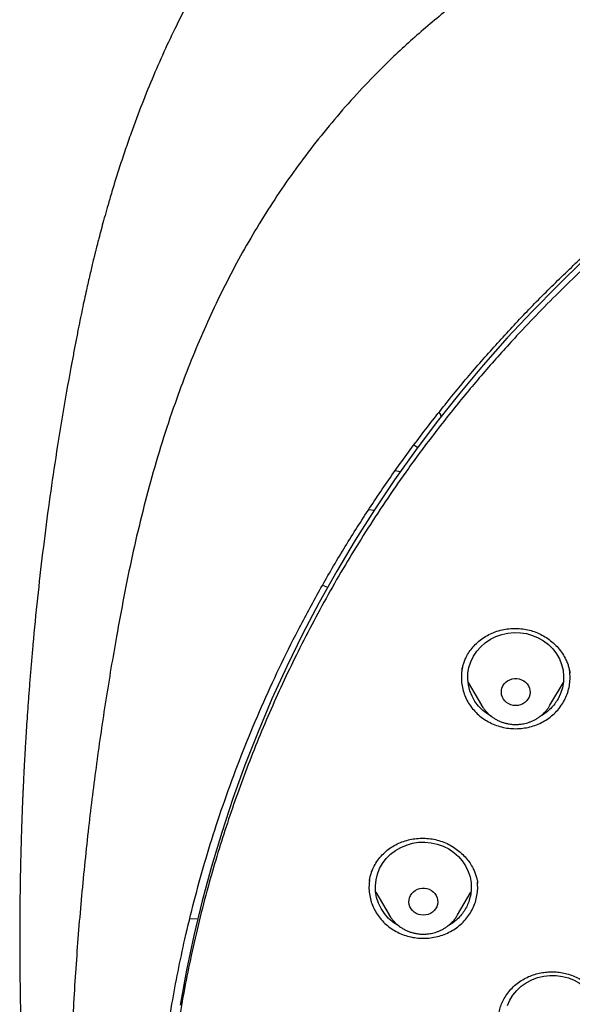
# Model space of a CAD drawing. Header units: millimetres. Extents: x 8 to 1577, y 12 to 2534.
# Tile 96 of 128: x 720 to 738, y 2145 to 2176. Entities that reach past the tile are written whole.
import ezdxf

# ---------------------------------------------------------------- set-up
doc = ezdxf.new("R2010")
doc.units = ezdxf.units.MM

msp = doc.modelspace()

# ---------------------------------------------------------------- linework, layer by layer
at = {"color": 7, "linetype": 'Continuous', "lineweight": 30}
for p, q in [((732.666, 2162.857), (732.782, 2162.78)), ((732.236, 2162.021), (732.075, 2162.044)), ((731.419, 2160.813), (731.249, 2160.834)), ((729.809, 2158.476), (729.967, 2158.41)), ((737.54, 2155.745), (737.544, 2155.723)), ((734.36, 2155.429), (734.777, 2154.72)), ((736.917, 2154.72), (737.337, 2155.434)), ((734.786, 2154.708), (734.775, 2154.717)), ((734.781, 2154.714), (734.777, 2154.72)), ((736.926, 2154.735), (736.918, 2154.722)), ((731.273, 2149.229), (731.274, 2149.235)), ((734.651, 2149.187), (734.654, 2149.167)), ((731.469, 2148.881), (731.889, 2148.168)), ((734.029, 2148.168), (734.446, 2148.877)), ((731.894, 2148.161), (731.889, 2148.168)), ((725.659, 2148.05), (725.907, 2148.057))]:
    msp.add_line(p, q, dxfattribs=at)
at = {"color": 7, "linetype": 'Continuous', "lineweight": 30, "flags": 128}
for points in [[(737.981, 2168.639), (737.159, 2167.846), (736.36, 2167.033), (735.583, 2166.201), (734.83, 2165.35), (734.1, 2164.48), (733.395, 2163.593), (732.715, 2162.689), (732.061, 2161.769), (731.432, 2160.833), (730.83, 2159.881), (730.254, 2158.915), (729.706, 2157.936), (729.185, 2156.943), (728.692, 2155.937), (728.226, 2154.92), (727.79, 2153.892), (727.382, 2152.854), (727.004, 2151.805), (726.654, 2150.748), (726.334, 2149.683), (726.044, 2148.61), (725.784, 2147.53), (725.555, 2146.444), (725.355, 2145.353)], [(735.087, 2154.375), (734.973, 2154.441), (734.822, 2154.558), (734.688, 2154.693), (734.573, 2154.843), (734.481, 2155.005), (734.412, 2155.178), (734.367, 2155.358), (734.348, 2155.541), (734.354, 2155.725), (734.386, 2155.907), (734.443, 2156.084), (734.524, 2156.252), (734.628, 2156.408), (734.752, 2156.551), (734.896, 2156.677), (735.055, 2156.784), (735.228, 2156.871), (735.412, 2156.936), (735.603, 2156.978), (735.798, 2156.996), (735.994, 2156.99), (736.188, 2156.96), (736.375, 2156.906), (736.554, 2156.83), (736.721, 2156.733), (736.872, 2156.616), (737.007, 2156.481), (737.121, 2156.332), (737.213, 2156.169), (737.283, 2155.996), (737.327, 2155.817), (737.346, 2155.633), (737.34, 2155.449), (737.308, 2155.267), (737.251, 2155.091), (737.17, 2154.923), (737.17, 2154.923)], [(735.847, 2154.713), (735.771, 2154.719), (735.697, 2154.737), (735.628, 2154.767), (735.564, 2154.807), (735.509, 2154.856), (735.464, 2154.914), (735.43, 2154.978), (735.407, 2155.047), (735.398, 2155.118), (735.401, 2155.189), (735.417, 2155.26), (735.445, 2155.326), (735.485, 2155.387), (735.536, 2155.441), (735.595, 2155.486), (735.662, 2155.521), (735.734, 2155.545), (735.809, 2155.557), (735.885, 2155.557), (735.96, 2155.545), (736.032, 2155.521), (736.099, 2155.486), (736.158, 2155.441), (736.209, 2155.387), (736.249, 2155.326), (736.277, 2155.26), (736.293, 2155.189), (736.297, 2155.118), (736.287, 2155.047), (736.265, 2154.978), (736.23, 2154.914), (736.185, 2154.856), (736.13, 2154.807), (736.067, 2154.767), (735.997, 2154.737), (735.923, 2154.719), (735.847, 2154.713)], [(732.203, 2147.82), (732.167, 2147.838), (732.007, 2147.945), (731.864, 2148.071), (731.74, 2148.214), (731.636, 2148.37), (731.555, 2148.538), (731.498, 2148.715), (731.466, 2148.897), (731.46, 2149.081), (731.479, 2149.264), (731.523, 2149.444), (731.593, 2149.617), (731.685, 2149.779), (731.799, 2149.929), (731.933, 2150.064), (732.085, 2150.181), (732.252, 2150.278), (732.43, 2150.354), (732.618, 2150.408), (732.812, 2150.438), (733.008, 2150.444), (733.203, 2150.426), (733.394, 2150.384), (733.578, 2150.319), (733.751, 2150.232), (733.91, 2150.124), (734.054, 2149.998), (734.178, 2149.856), (734.282, 2149.699), (734.363, 2149.531), (734.42, 2149.355), (734.452, 2149.173), (734.458, 2148.989), (734.439, 2148.805), (734.394, 2148.626), (734.394, 2148.626)], [(732.959, 2148.161), (732.883, 2148.167), (732.809, 2148.185), (732.739, 2148.214), (732.676, 2148.254), (732.621, 2148.304), (732.576, 2148.362), (732.541, 2148.426), (732.519, 2148.494), (732.509, 2148.565), (732.513, 2148.637), (732.529, 2148.707), (732.557, 2148.774), (732.597, 2148.835), (732.647, 2148.889), (732.707, 2148.934), (732.774, 2148.969), (732.845, 2148.993), (732.921, 2149.005), (732.997, 2149.005), (733.072, 2148.993), (733.144, 2148.969), (733.211, 2148.934), (733.27, 2148.889), (733.321, 2148.835), (733.361, 2148.774), (733.389, 2148.707), (733.405, 2148.637), (733.408, 2148.565), (733.399, 2148.494), (733.376, 2148.426), (733.342, 2148.362), (733.297, 2148.304), (733.242, 2148.254), (733.178, 2148.214), (733.109, 2148.185), (733.035, 2148.167), (732.959, 2148.161)], [(735.586, 2145.334), (735.662, 2145.503), (735.762, 2145.662), (735.882, 2145.808), (736.022, 2145.937), (736.179, 2146.048), (736.35, 2146.139), (736.532, 2146.208), (736.722, 2146.254), (736.916, 2146.276), (737.113, 2146.275), (737.307, 2146.249), (737.496, 2146.2), (737.677, 2146.128), (737.846, 2146.034), (738, 2145.921), (738.138, 2145.79), (738.256, 2145.642), (738.353, 2145.482), (738.426, 2145.311)]]:
    msp.add_lwpolyline(points, dxfattribs=at)
at = {"color": 7, "linetype": 'Continuous', "lineweight": 30}
msp.add_ellipse((733.229, 2163.692), major_axis=(0.3, 0), ratio=0.939424, start_param=0.225694, end_param=0.722052, dxfattribs=at)
for points, knots in [([(819.219, 2144.364), (819.226, 2144.611), (819.239, 2145.093), (819.252, 2145.796), (819.26, 2146.46), (819.264, 2147.087), (819.264, 2147.675), (819.261, 2148.225), (819.256, 2148.753), (819.249, 2149.254), (819.239, 2149.726), (819.229, 2150.153), (819.218, 2150.533), (819.207, 2150.867), (819.197, 2151.155), (819.188, 2151.398), (819.18, 2151.597), (819.174, 2151.751), (819.169, 2151.865), (819.165, 2151.961), (819.161, 2152.063), (819.155, 2152.19), (819.147, 2152.348), (819.138, 2152.534), (819.127, 2152.751), (819.114, 2152.996), (819.099, 2153.269), (819.076, 2153.663), (819.044, 2154.172), (818.998, 2154.835), (818.943, 2155.558), (818.877, 2156.342), (818.799, 2157.186), (818.707, 2158.093), (818.599, 2159.065), (818.477, 2160.062), (818.344, 2161.068), (818.201, 2162.062), (818.044, 2163.082), (817.872, 2164.122), (817.684, 2165.177), (817.492, 2166.19), (817.337, 2166.964), (817.22, 2167.51), (817.149, 2167.832), (817.082, 2168.124), (817.022, 2168.381), (816.972, 2168.589), (816.932, 2168.752), (816.901, 2168.877), (816.875, 2168.978), (816.854, 2169.062), (816.833, 2169.146), (816.806, 2169.25), (816.77, 2169.387), (816.725, 2169.559), (816.67, 2169.763), (816.585, 2170.074), (816.465, 2170.494), (816.311, 2171.007), (816.145, 2171.538), (815.964, 2172.082), (815.764, 2172.656), (815.541, 2173.258), (815.271, 2173.948), (814.954, 2174.703), (814.59, 2175.505), (814.203, 2176.297), (813.792, 2177.077), (813.36, 2177.843), (812.918, 2178.572), (812.471, 2179.266), (812.018, 2179.925), (811.564, 2180.549), (811.109, 2181.139), (810.619, 2181.742), (810.089, 2182.355), (809.518, 2182.975), (808.944, 2183.56), (808.369, 2184.11), (807.834, 2184.592), (807.341, 2185.013), (806.892, 2185.38), (806.449, 2185.727), (806.069, 2186.013), (805.76, 2186.238), (805.53, 2186.402), (805.328, 2186.543), (805.153, 2186.663), (805.001, 2186.767), (804.865, 2186.858), (804.73, 2186.947), (804.584, 2187.042), (804.416, 2187.15), (804.224, 2187.272), (803.992, 2187.417), (803.717, 2187.584), (803.396, 2187.776), (803.038, 2187.982), (802.651, 2188.198), (802.236, 2188.422), (801.793, 2188.652), (801.315, 2188.891), (800.802, 2189.137), (800.253, 2189.388), (799.566, 2189.688), (798.748, 2190.02), (797.808, 2190.371), (796.761, 2190.731), (795.604, 2191.091), (794.339, 2191.442), (793.076, 2191.754), (791.76, 2192.043), (790.393, 2192.306), (788.979, 2192.548), (787.579, 2192.771), (786.193, 2192.974), (784.683, 2193.177), (783.049, 2193.373), (781.287, 2193.557), (779.493, 2193.717), (777.664, 2193.852), (775.8, 2193.96), (773.944, 2194.038), (772.097, 2194.088), (770.313, 2194.108), (768.594, 2194.103), (766.938, 2194.075), (765.283, 2194.024), (763.616, 2193.95), (761.925, 2193.85), (760.207, 2193.724), (758.589, 2193.582), (757.075, 2193.428), (755.669, 2193.269), (754.246, 2193.089), (752.808, 2192.89), (751.355, 2192.668), (749.887, 2192.425), (748.534, 2192.181), (747.305, 2191.928), (746.211, 2191.678), (745.141, 2191.408), (744.104, 2191.12), (743.099, 2190.813), (742.146, 2190.495), (741.243, 2190.168), (740.389, 2189.834), (739.565, 2189.486), (738.773, 2189.127), (738.127, 2188.813), (737.617, 2188.553), (737.234, 2188.351), (736.86, 2188.148), (736.495, 2187.942), (736.141, 2187.737), (735.813, 2187.541), (735.52, 2187.362), (735.271, 2187.205), (735.059, 2187.069), (734.882, 2186.953), (734.749, 2186.866), (734.655, 2186.803), (734.592, 2186.76), (734.534, 2186.721), (734.466, 2186.675), (734.375, 2186.613), (734.263, 2186.536), (734.133, 2186.445), (733.968, 2186.328), (733.765, 2186.182), (733.519, 2186.002), (733.247, 2185.798), (732.95, 2185.569), (732.628, 2185.313), (732.268, 2185.018), (731.869, 2184.679), (731.432, 2184.29), (730.975, 2183.865), (730.514, 2183.414), (730.064, 2182.951), (729.609, 2182.46), (729.154, 2181.942), (728.7, 2181.398), (728.273, 2180.857), (727.842, 2180.284), (727.412, 2179.679), (726.986, 2179.044), (726.592, 2178.422), (726.228, 2177.814), (725.892, 2177.222), (725.579, 2176.641), (725.245, 2175.987), (724.889, 2175.241), (724.514, 2174.392), (724.156, 2173.511), (723.866, 2172.737), (723.637, 2172.078), (723.462, 2171.551), (723.3, 2171.037), (723.165, 2170.586), (723.054, 2170.202), (722.964, 2169.881), (722.884, 2169.586), (722.822, 2169.352), (722.777, 2169.174), (722.746, 2169.056), (722.724, 2168.966), (722.709, 2168.907), (722.698, 2168.863), (722.687, 2168.819), (722.667, 2168.74), (722.637, 2168.616), (722.594, 2168.436), (722.545, 2168.229), (722.492, 2168), (722.436, 2167.753), (722.375, 2167.476), (722.309, 2167.169), (722.24, 2166.835), (722.168, 2166.473), (722.092, 2166.088), (722.015, 2165.686), (721.872, 2164.92), (721.671, 2163.785), (721.438, 2162.325), (721.232, 2160.892), (721.052, 2159.489), (720.889, 2158.061), (720.779, 2156.942), (720.708, 2156.139), (720.668, 2155.66), (720.631, 2155.19), (720.598, 2154.741), (720.569, 2154.324), (720.544, 2153.943), (720.523, 2153.61), (720.506, 2153.322), (720.492, 2153.076), (720.48, 2152.858), (720.471, 2152.666), (720.462, 2152.502), (720.456, 2152.366), (720.45, 2152.256), (720.447, 2152.177), (720.444, 2152.122), (720.442, 2152.072), (720.439, 2152.007), (720.435, 2151.912), (720.429, 2151.781), (720.422, 2151.607), (720.413, 2151.388), (720.404, 2151.122), (720.393, 2150.811), (720.382, 2150.463), (720.372, 2150.08), (720.362, 2149.665), (720.353, 2149.209), (720.346, 2148.713), (720.34, 2148.178), (720.338, 2147.614), (720.338, 2147.023), (720.343, 2146.408), (720.351, 2145.757), (720.364, 2145.07), (720.377, 2144.6), (720.383, 2144.36)], [0, 0, 0, 0, 0.004556, 0.008877, 0.012965, 0.016819, 0.020438, 0.023824, 0.026976, 0.030174, 0.033088, 0.035719, 0.038068, 0.040133, 0.041916, 0.043421, 0.044652, 0.045608, 0.04629, 0.046771, 0.047391, 0.048185, 0.049152, 0.050315, 0.051658, 0.053181, 0.054884, 0.056745, 0.06051, 0.064374, 0.069105, 0.073977, 0.078991, 0.08486, 0.090912, 0.097147, 0.103515, 0.109742, 0.115786, 0.122673, 0.129306, 0.135685, 0.141809, 0.143969, 0.146052, 0.147914, 0.149544, 0.150941, 0.151876, 0.152667, 0.153314, 0.153818, 0.154269, 0.154924, 0.155798, 0.156891, 0.158204, 0.159705, 0.162865, 0.166276, 0.169596, 0.173123, 0.176858, 0.180801, 0.184952, 0.190483, 0.195872, 0.201119, 0.20665, 0.212011, 0.217202, 0.222222, 0.227071, 0.231748, 0.236255, 0.240591, 0.245827, 0.250904, 0.255827, 0.260598, 0.265212, 0.26877, 0.272229, 0.275589, 0.278848, 0.280738, 0.282416, 0.283883, 0.285138, 0.286197, 0.287169, 0.288054, 0.289082, 0.290272, 0.291625, 0.293141, 0.295137, 0.29736, 0.299809, 0.302484, 0.305236, 0.308193, 0.311354, 0.314719, 0.318287, 0.322047, 0.327997, 0.333901, 0.339761, 0.347543, 0.35525, 0.36288, 0.37043, 0.378938, 0.387338, 0.395638, 0.403837, 0.411936, 0.422391, 0.432732, 0.443024, 0.453998, 0.464915, 0.475777, 0.486584, 0.497336, 0.507062, 0.516743, 0.52638, 0.536112, 0.546016, 0.556092, 0.566342, 0.574517, 0.5828, 0.59119, 0.599687, 0.608291, 0.617003, 0.625825, 0.632452, 0.639074, 0.645549, 0.651873, 0.658043, 0.664062, 0.669598, 0.675, 0.68027, 0.685408, 0.690411, 0.69301, 0.695569, 0.698091, 0.700574, 0.703019, 0.705382, 0.707376, 0.709124, 0.710625, 0.711881, 0.712891, 0.713459, 0.713903, 0.714243, 0.714711, 0.715374, 0.716197, 0.71714, 0.718203, 0.719804, 0.721618, 0.723644, 0.725882, 0.728331, 0.730993, 0.734227, 0.737727, 0.741494, 0.745448, 0.749338, 0.753148, 0.757535, 0.761811, 0.765976, 0.770032, 0.774838, 0.77948, 0.783958, 0.788272, 0.792422, 0.796406, 0.800342, 0.80588, 0.811564, 0.817395, 0.823376, 0.826791, 0.830254, 0.833629, 0.836722, 0.838953, 0.84101, 0.842891, 0.844597, 0.845493, 0.846282, 0.846855, 0.847209, 0.847417, 0.847693, 0.848051, 0.848919, 0.850063, 0.851482, 0.85286, 0.854424, 0.856175, 0.858113, 0.860238, 0.862506, 0.864955, 0.86752, 0.870099, 0.879422, 0.888917, 0.897542, 0.906304, 0.915205, 0.924243, 0.927207, 0.930186, 0.933165, 0.935973, 0.93856, 0.940926, 0.94307, 0.944765, 0.946291, 0.947647, 0.948834, 0.949852, 0.9507, 0.951378, 0.951887, 0.952173, 0.952408, 0.952805, 0.953385, 0.954177, 0.955249, 0.956605, 0.958243, 0.960165, 0.962371, 0.964684, 0.967245, 0.970052, 0.973106, 0.976407, 0.979954, 0.983525, 0.987315, 0.991324, 0.995552, 1, 1, 1, 1]), ([(769.801, 2184.775), (769.595, 2184.774), (769.196, 2184.774), (768.616, 2184.769), (768.073, 2184.763), (767.567, 2184.755), (767.102, 2184.745), (766.676, 2184.735), (766.289, 2184.724), (765.938, 2184.714), (765.606, 2184.703), (765.286, 2184.691), (764.964, 2184.679), (764.645, 2184.666), (764.324, 2184.652), (764, 2184.637), (763.387, 2184.606), (762.486, 2184.556), (761.297, 2184.478), (759.795, 2184.363), (757.984, 2184.199), (755.865, 2183.968), (754.034, 2183.732), (752.488, 2183.51), (751.225, 2183.314), (749.964, 2183.104), (748.707, 2182.874), (747.464, 2182.616), (746.237, 2182.33), (745.027, 2182.013), (743.827, 2181.662), (742.808, 2181.328), (741.964, 2181.027), (741.29, 2180.771), (740.613, 2180.497), (739.927, 2180.203), (739.291, 2179.911), (738.709, 2179.628), (738.193, 2179.364), (737.776, 2179.141), (737.459, 2178.966), (737.236, 2178.84), (737.018, 2178.715), (736.808, 2178.592), (736.628, 2178.484), (736.485, 2178.397), (736.379, 2178.332), (736.293, 2178.279), (736.218, 2178.232), (736.14, 2178.183), (736.038, 2178.119), (735.908, 2178.035), (735.746, 2177.93), (735.56, 2177.808), (735.184, 2177.555), (734.642, 2177.175), (733.982, 2176.679), (733.379, 2176.196), (732.825, 2175.727), (732.294, 2175.25), (731.698, 2174.682), (731.044, 2174.013), (730.342, 2173.233), (729.675, 2172.427), (729.044, 2171.599), (728.449, 2170.75), (727.889, 2169.882), (727.364, 2168.993), (726.873, 2168.086), (726.416, 2167.161), (725.993, 2166.222), (725.603, 2165.272), (725.213, 2164.23), (724.831, 2163.095), (724.465, 2161.865), (724.139, 2160.626), (723.849, 2159.379), (723.595, 2158.126), (723.317, 2156.631), (723.025, 2154.89), (722.734, 2152.903), (722.48, 2150.864), (722.265, 2148.773), (722.093, 2146.632), (721.967, 2144.487), (721.888, 2142.341), (721.856, 2140.231), (721.867, 2138.16), (721.919, 2136.127), (722.012, 2134.095), (722.147, 2132.065), (722.324, 2130.038), (722.532, 2128.122), (722.764, 2126.318), (723.013, 2124.624), (723.292, 2122.935), (723.536, 2121.615), (723.725, 2120.658), (723.852, 2120.055), (723.991, 2119.435), (724.145, 2118.79), (724.288, 2118.228), (724.413, 2117.764), (724.511, 2117.413), (724.607, 2117.084), (724.693, 2116.795), (724.769, 2116.545), (724.837, 2116.334), (724.898, 2116.13), (724.94, 2115.996), (724.96, 2115.932)], [0, 0, 0, 0, 0.0058548, 0.0113535, 0.0164966, 0.0212848, 0.0257185, 0.0297282, 0.0333966, 0.0367239, 0.0397103, 0.0428349, 0.0458342, 0.0488586, 0.051908, 0.0549823, 0.0580818, 0.0693332, 0.0806464, 0.09196, 0.1121621, 0.1323642, 0.1525666, 0.1646894, 0.1768161, 0.1889495, 0.2010855, 0.2132135, 0.2251198, 0.2370226, 0.2489202, 0.2608158, 0.2676947, 0.2745732, 0.2814845, 0.2886171, 0.2960125, 0.3015986, 0.3072404, 0.3127077, 0.3152184, 0.3176859, 0.3201098, 0.3224898, 0.324721, 0.3261478, 0.3273448, 0.3283123, 0.3290641, 0.3299116, 0.3309843, 0.3325371, 0.3344023, 0.3365795, 0.3389963, 0.3475273, 0.3558017, 0.3629846, 0.3700406, 0.3769945, 0.3838502, 0.3941424, 0.4044434, 0.4147324, 0.4249947, 0.4352242, 0.4454513, 0.4556871, 0.4659413, 0.4762203, 0.4864966, 0.4967602, 0.5070162, 0.5198796, 0.5327452, 0.5456119, 0.5584747, 0.5713236, 0.5841754, 0.6043884, 0.6246084, 0.6448274, 0.6664783, 0.6881222, 0.7097696, 0.7314176, 0.7530657, 0.7735658, 0.794066, 0.8145661, 0.8350647, 0.8555599, 0.8760678, 0.8933012, 0.9105353, 0.9277684, 0.9449933, 0.9510536, 0.9571838, 0.9635741, 0.9702361, 0.9771706, 0.9810348, 0.984698, 0.9881434, 0.9913708, 0.9937538, 0.9959996, 0.9980786, 1, 1, 1, 1]), ([(724.73, 2142.675), (724.737, 2142.749), (724.752, 2142.908), (724.779, 2143.164), (724.812, 2143.436), (724.846, 2143.708), (724.881, 2143.971), (724.932, 2144.339), (725.003, 2144.81), (725.123, 2145.534), (725.284, 2146.401), (725.513, 2147.475), (725.787, 2148.606), (726.115, 2149.793), (726.488, 2150.998), (726.909, 2152.219), (727.382, 2153.455), (727.894, 2154.677), (728.447, 2155.883), (729.05, 2157.098), (729.707, 2158.317), (730.42, 2159.539), (731.175, 2160.739), (731.971, 2161.915), (732.809, 2163.066), (733.669, 2164.169), (734.549, 2165.226), (735.445, 2166.236), (736.374, 2167.22), (737.336, 2168.178), (738.349, 2169.126), (739.414, 2170.062), (740.533, 2170.982), (741.682, 2171.867), (742.862, 2172.716), (744.071, 2173.529), (745.284, 2174.29), (746.498, 2175), (747.711, 2175.662), (748.945, 2176.289), (750.198, 2176.879), (751.497, 2177.445), (752.84, 2177.982), (754.226, 2178.488), (755.629, 2178.95), (757.047, 2179.369), (758.48, 2179.743), (759.866, 2180.058), (761.205, 2180.322), (762.492, 2180.538), (763.639, 2180.699), (764.635, 2180.815), (765.254, 2180.876), (765.644, 2180.911), (765.822, 2180.926), (766.025, 2180.942), (766.26, 2180.96), (766.526, 2180.979), (766.809, 2180.998), (767.004, 2181.009), (767.099, 2181.015)], [0, 0, 0, 0, 0.003927, 0.008311, 0.012996, 0.017558, 0.021977, 0.026253, 0.03607, 0.045713, 0.062854, 0.079995, 0.100402, 0.12081, 0.141218, 0.163083, 0.184949, 0.206816, 0.228689, 0.250573, 0.27377, 0.296966, 0.320163, 0.343359, 0.366545, 0.389733, 0.411598, 0.433464, 0.45533, 0.4772, 0.499103, 0.522302, 0.545493, 0.568684, 0.591875, 0.615064, 0.638253, 0.660126, 0.681999, 0.703873, 0.725747, 0.747629, 0.770833, 0.794027, 0.817221, 0.840415, 0.863608, 0.886802, 0.907213, 0.927623, 0.948034, 0.961505, 0.974652, 0.977157, 0.979853, 0.983037, 0.986713, 0.990881, 0.995543, 1, 1, 1, 1]), ([(772.98, 2096.301), (773.371, 2096.33), (774.153, 2096.388), (775.306, 2096.509), (776.439, 2096.654), (777.553, 2096.823), (778.663, 2097.019), (779.742, 2097.236), (780.789, 2097.471), (781.806, 2097.724), (782.816, 2097.999), (783.812, 2098.293), (784.792, 2098.607), (785.756, 2098.939), (786.712, 2099.291), (787.589, 2099.636), (788.387, 2099.968), (789.107, 2100.283), (789.823, 2100.609), (790.6, 2100.98), (791.437, 2101.4), (792.331, 2101.873), (793.214, 2102.366), (794.087, 2102.878), (794.948, 2103.41), (795.913, 2104.036), (796.973, 2104.765), (798.12, 2105.609), (799.24, 2106.49), (800.164, 2107.266), (800.905, 2107.92), (801.475, 2108.441), (802.035, 2108.972), (802.638, 2109.564), (803.28, 2110.22), (803.956, 2110.944), (804.616, 2111.684), (805.259, 2112.439), (805.884, 2113.209), (806.574, 2114.099), (807.318, 2115.117), (808.103, 2116.271), (808.85, 2117.45), (809.448, 2118.47), (809.917, 2119.318), (810.271, 2119.986), (810.612, 2120.661), (810.973, 2121.407), (811.348, 2122.227), (811.731, 2123.12), (812.093, 2124.024), (812.434, 2124.936), (812.753, 2125.857), (813.09, 2126.912), (813.433, 2128.104), (813.768, 2129.437), (814.057, 2130.781), (814.263, 2131.93), (814.406, 2132.876), (814.505, 2133.617), (814.589, 2134.36), (814.666, 2135.176), (814.731, 2136.066), (814.778, 2137.028), (814.802, 2137.993), (814.802, 2138.96), (814.779, 2139.928), (814.725, 2141.029), (814.629, 2142.26), (814.475, 2143.622), (814.274, 2144.981), (814.064, 2146.129), (813.866, 2147.066), (813.698, 2147.796), (813.516, 2148.523), (813.302, 2149.317), (813.05, 2150.177), (812.755, 2151.1), (812.437, 2152.018), (812.097, 2152.931), (811.734, 2153.837), (811.296, 2154.858), (810.771, 2155.99), (810.146, 2157.228), (809.478, 2158.448), (808.875, 2159.465), (808.359, 2160.288), (807.943, 2160.925), (807.515, 2161.554), (807.033, 2162.237), (806.492, 2162.97), (805.889, 2163.749), (805.265, 2164.517), (804.623, 2165.272), (803.961, 2166.014), (803.188, 2166.842), (802.294, 2167.747), (801.268, 2168.72), (800.208, 2169.663), (799.281, 2170.436), (798.504, 2171.052), (797.887, 2171.523), (797.262, 2171.984), (796.566, 2172.479), (795.798, 2173.002), (794.954, 2173.55), (794.095, 2174.08), (793.223, 2174.593), (792.337, 2175.087), (791.316, 2175.628), (790.154, 2176.204), (788.843, 2176.803), (787.511, 2177.364), (786.363, 2177.804), (785.413, 2178.144), (784.665, 2178.397), (783.912, 2178.637), (783.082, 2178.887), (782.172, 2179.142), (781.183, 2179.397), (780.186, 2179.63), (779.183, 2179.842), (778.172, 2180.033), (777.018, 2180.226), (775.719, 2180.408), (774.271, 2180.566), (772.816, 2180.68), (771.578, 2180.739), (770.562, 2180.764), (769.767, 2180.77), (768.972, 2180.763), (768.1, 2180.74), (767.152, 2180.698), (766.129, 2180.63), (765.106, 2180.541), (764.085, 2180.429), (763.064, 2180.295), (761.907, 2180.118), (760.617, 2179.885), (759.195, 2179.584), (757.782, 2179.239), (756.593, 2178.91), (755.625, 2178.617), (754.873, 2178.376), (754.125, 2178.121), (753.31, 2177.829), (752.431, 2177.494), (751.489, 2177.112), (750.556, 2176.71), (749.631, 2176.286), (748.715, 2175.842), (747.686, 2175.315), (746.55, 2174.694), (745.314, 2173.968), (744.102, 2173.203), (743.097, 2172.523), (742.286, 2171.945), (741.662, 2171.483), (741.046, 2171.011), (740.38, 2170.482), (739.668, 2169.892), (738.914, 2169.239), (738.175, 2168.569), (737.451, 2167.881), (736.743, 2167.178), (735.958, 2166.36), (735.105, 2165.421), (734.195, 2164.351), (733.321, 2163.252), (732.538, 2162.199), (731.841, 2161.2), (731.231, 2160.273), (730.654, 2159.345), (730.11, 2158.416), (729.59, 2157.475), (729.107, 2156.542), (728.659, 2155.622), (728.244, 2154.714), (727.852, 2153.797), (727.485, 2152.878), (727.144, 2151.96), (726.828, 2151.042), (726.534, 2150.117), (726.249, 2149.14), (725.978, 2148.112), (725.729, 2147.048), (725.512, 2145.992), (725.325, 2144.947), (725.167, 2143.897), (725.039, 2142.867), (724.941, 2141.859), (724.869, 2140.873), (724.822, 2139.885), (724.799, 2138.905), (724.801, 2137.932), (724.826, 2136.967), (724.875, 2136.003), (724.941, 2135.112), (725.02, 2134.296), (725.105, 2133.553), (725.205, 2132.812), (725.33, 2132.001), (725.484, 2131.121), (725.674, 2130.174), (725.887, 2129.23), (726.124, 2128.289), (726.384, 2127.352), (726.705, 2126.293), (727.1, 2125.115), (727.583, 2123.823), (728.111, 2122.544), (728.597, 2121.472), (729.019, 2120.603), (729.361, 2119.929), (729.716, 2119.26), (730.119, 2118.534), (730.575, 2117.752), (731.088, 2116.917), (731.622, 2116.092), (732.176, 2115.278), (732.752, 2114.475), (733.428, 2113.575), (734.216, 2112.587), (735.127, 2111.517), (736.075, 2110.475), (736.911, 2109.615), (737.615, 2108.926), (738.176, 2108.396), (738.746, 2107.876), (739.383, 2107.315), (740.088, 2106.719), (740.866, 2106.091), (741.661, 2105.479), (742.471, 2104.883), (743.296, 2104.304), (744.252, 2103.665), (745.343, 2102.978), (746.579, 2102.252), (747.842, 2101.563), (749.045, 2100.955), (750.182, 2100.42), (751.233, 2099.958), (752.281, 2099.527), (753.325, 2099.127), (754.381, 2098.751), (755.422, 2098.408), (756.447, 2098.096), (757.455, 2097.814), (758.47, 2097.554), (759.483, 2097.318), (760.493, 2097.106), (761.5, 2096.917), (762.512, 2096.75), (763.446, 2096.616), (764.299, 2096.511), (765.072, 2096.428), (765.846, 2096.356), (766.363, 2096.32), (766.621, 2096.301)], [0, 0, 0, 0, 0.004255, 0.008513, 0.012591, 0.016669, 0.020757, 0.024845, 0.028646, 0.032447, 0.036257, 0.040066, 0.043778, 0.04749, 0.051211, 0.054931, 0.057805, 0.060679, 0.063557, 0.066435, 0.070146, 0.073857, 0.077567, 0.081295, 0.085024, 0.088752, 0.094018, 0.099284, 0.104573, 0.109861, 0.112735, 0.11561, 0.118488, 0.121366, 0.125076, 0.128787, 0.132498, 0.136226, 0.139954, 0.143682, 0.148948, 0.154215, 0.159503, 0.164791, 0.167666, 0.17054, 0.173418, 0.176296, 0.180007, 0.183718, 0.187428, 0.191156, 0.194885, 0.198613, 0.203879, 0.209145, 0.214433, 0.219722, 0.222596, 0.22547, 0.228348, 0.231226, 0.234937, 0.238648, 0.242358, 0.246086, 0.249815, 0.253543, 0.258809, 0.264075, 0.269364, 0.274652, 0.277526, 0.280401, 0.283279, 0.286157, 0.289867, 0.293578, 0.297289, 0.301017, 0.304745, 0.308473, 0.313739, 0.319006, 0.324294, 0.329582, 0.332457, 0.335331, 0.338209, 0.341087, 0.344798, 0.348509, 0.352219, 0.355947, 0.359676, 0.363404, 0.36867, 0.373936, 0.379224, 0.384513, 0.387387, 0.390262, 0.39314, 0.396018, 0.399728, 0.403439, 0.407149, 0.410877, 0.414606, 0.418334, 0.4236, 0.428866, 0.434155, 0.439443, 0.442317, 0.445192, 0.44807, 0.450948, 0.454658, 0.458369, 0.46208, 0.465808, 0.469536, 0.473264, 0.47853, 0.483797, 0.489085, 0.494373, 0.497248, 0.500122, 0.503, 0.505878, 0.509589, 0.5133, 0.51701, 0.520738, 0.524467, 0.528195, 0.533461, 0.538727, 0.544015, 0.549304, 0.552178, 0.555053, 0.557931, 0.560809, 0.564519, 0.56823, 0.571941, 0.575669, 0.579397, 0.583125, 0.588391, 0.593657, 0.598946, 0.604234, 0.607109, 0.609983, 0.612861, 0.615739, 0.619449, 0.62316, 0.626871, 0.630599, 0.634327, 0.638055, 0.643322, 0.648588, 0.653876, 0.659164, 0.66342, 0.667678, 0.671756, 0.675833, 0.679922, 0.68401, 0.687811, 0.691612, 0.695421, 0.69923, 0.702943, 0.706655, 0.710375, 0.714095, 0.71835, 0.722608, 0.726686, 0.730764, 0.734852, 0.73894, 0.742741, 0.746542, 0.750352, 0.754161, 0.757873, 0.761585, 0.765306, 0.769026, 0.7719, 0.774774, 0.777652, 0.78053, 0.784241, 0.787952, 0.791662, 0.79539, 0.799119, 0.802847, 0.808113, 0.813379, 0.818668, 0.823956, 0.82683, 0.829705, 0.832583, 0.835461, 0.839171, 0.842882, 0.846593, 0.850321, 0.854049, 0.857777, 0.863043, 0.86831, 0.873598, 0.878886, 0.881761, 0.884635, 0.887513, 0.890391, 0.894102, 0.897813, 0.901523, 0.905251, 0.90898, 0.912708, 0.917974, 0.92324, 0.928528, 0.933817, 0.938072, 0.94233, 0.946408, 0.950486, 0.954574, 0.958662, 0.962463, 0.966264, 0.970073, 0.973883, 0.977595, 0.981307, 0.985027, 0.988747, 0.991559, 0.99437, 0.997185, 1, 1, 1, 1]), ([(734.161, 2155.785), (734.166, 2155.815), (734.176, 2155.878), (734.202, 2155.985), (734.242, 2156.103), (734.304, 2156.242), (734.393, 2156.393), (734.513, 2156.549), (734.656, 2156.694), (734.821, 2156.824), (735.006, 2156.935), (735.207, 2157.023), (735.418, 2157.085), (735.635, 2157.12), (735.852, 2157.129), (736.066, 2157.112), (736.275, 2157.072), (736.477, 2157.008), (736.671, 2156.92), (736.855, 2156.808), (737.025, 2156.673), (737.179, 2156.515), (737.312, 2156.34), (737.409, 2156.169), (737.472, 2156.019), (737.508, 2155.902), (737.53, 2155.805), (737.539, 2155.75), (737.543, 2155.726)], [0, 0, 0, 0, 0.022793, 0.047893, 0.075521, 0.10535, 0.146291, 0.188247, 0.231268, 0.275413, 0.320707, 0.36619, 0.411459, 0.456212, 0.500409, 0.544085, 0.58725, 0.630047, 0.673398, 0.717528, 0.762463, 0.808176, 0.8546, 0.901254, 0.932526, 0.959339, 0.981782, 1, 1, 1, 1]), ([(734.182, 2155.898), (734.172, 2155.847), (734.148, 2155.727), (734.144, 2155.535), (734.165, 2155.326), (734.216, 2155.122), (734.294, 2154.926), (734.399, 2154.741), (734.529, 2154.571), (734.682, 2154.418), (734.854, 2154.285), (735.043, 2154.174), (735.247, 2154.088), (735.46, 2154.027), (735.68, 2153.993), (735.903, 2153.986), (736.125, 2154.007), (736.342, 2154.054), (736.551, 2154.128), (736.747, 2154.227), (736.929, 2154.349), (737.091, 2154.492), (737.234, 2154.653), (737.309, 2154.774), (737.346, 2154.834)], [0, 0, 0, 0, 0.034347, 0.08033, 0.126314, 0.172297, 0.218281, 0.264264, 0.310248, 0.356231, 0.402215, 0.448198, 0.494182, 0.540165, 0.586149, 0.632132, 0.678116, 0.724099, 0.770083, 0.816066, 0.86205, 0.908033, 0.954017, 1, 1, 1, 1]), ([(737.346, 2154.834), (737.379, 2154.897), (737.444, 2155.022), (737.507, 2155.224), (737.543, 2155.43), (737.552, 2155.626), (737.536, 2155.752), (737.529, 2155.808)], [0, 0, 0, 0, 0.207978, 0.415955, 0.623933, 0.83191, 1, 1, 1, 1]), ([(737.17, 2154.923), (737.137, 2154.87), (737.071, 2154.763), (736.945, 2154.621), (736.801, 2154.496), (736.687, 2154.413), (736.619, 2154.38), (736.608, 2154.375)], [0, 0, 0, 0, 0.239241, 0.478481, 0.717722, 0.956962, 1, 1, 1, 1]), ([(734.782, 2154.715), (734.795, 2154.693), (734.827, 2154.64), (734.887, 2154.563), (734.96, 2154.482), (735.04, 2154.409), (735.127, 2154.343), (735.219, 2154.284), (735.315, 2154.235), (735.414, 2154.195), (735.512, 2154.164), (735.601, 2154.143), (735.68, 2154.131), (735.759, 2154.122), (735.815, 2154.121), (735.847, 2154.12)], [0, 0, 0, 0, 0.060139, 0.145888, 0.231665, 0.317416, 0.403045, 0.488392, 0.573167, 0.65677, 0.737726, 0.814712, 0.869045, 0.924482, 1, 1, 1, 1]), ([(735.847, 2154.12), (735.887, 2154.121), (735.943, 2154.123), (736.026, 2154.132), (736.097, 2154.144), (736.18, 2154.164), (736.267, 2154.19), (736.355, 2154.225), (736.444, 2154.267), (736.53, 2154.318), (736.614, 2154.377), (736.694, 2154.444), (736.769, 2154.518), (736.837, 2154.6), (736.887, 2154.668), (736.91, 2154.711), (736.917, 2154.722)], [0, 0, 0, 0, 0.092379, 0.130392, 0.193454, 0.259115, 0.329694, 0.403498, 0.479839, 0.558171, 0.638109, 0.719371, 0.801751, 0.885097, 0.969303, 1, 1, 1, 1]), ([(731.272, 2149.234), (731.276, 2149.258), (731.285, 2149.312), (731.307, 2149.408), (731.343, 2149.522), (731.405, 2149.669), (731.501, 2149.836), (731.634, 2150.006), (731.787, 2150.157), (731.957, 2150.286), (732.141, 2150.391), (732.337, 2150.472), (732.54, 2150.529), (732.749, 2150.562), (732.963, 2150.571), (733.179, 2150.555), (733.394, 2150.513), (733.604, 2150.445), (733.805, 2150.35), (733.99, 2150.232), (734.156, 2150.097), (734.3, 2149.948), (734.421, 2149.788), (734.51, 2149.635), (734.573, 2149.493), (734.613, 2149.373), (734.64, 2149.262), (734.65, 2149.196), (734.655, 2149.164)], [0, 0, 0, 0, 0.018311, 0.04083, 0.067713, 0.098945, 0.145367, 0.191473, 0.236908, 0.281734, 0.326039, 0.369668, 0.4126, 0.455768, 0.499317, 0.543248, 0.587586, 0.632392, 0.677708, 0.723049, 0.767326, 0.810445, 0.852379, 0.893148, 0.922909, 0.950763, 0.976404, 1, 1, 1, 1]), ([(731.28, 2149.276), (731.271, 2149.213), (731.254, 2149.081), (731.263, 2148.878), (731.298, 2148.671), (731.363, 2148.471), (731.455, 2148.28), (731.573, 2148.102), (731.715, 2147.94), (731.877, 2147.796), (732.059, 2147.674), (732.255, 2147.576), (732.464, 2147.502), (732.681, 2147.454), (732.903, 2147.434), (733.126, 2147.441), (733.346, 2147.475), (733.559, 2147.536), (733.763, 2147.622), (733.952, 2147.733), (734.124, 2147.866), (734.277, 2148.019), (734.406, 2148.189), (734.513, 2148.373), (734.561, 2148.505), (734.586, 2148.571)], [0, 0, 0, 0, 0.039642, 0.083295, 0.126947, 0.1706, 0.214252, 0.257905, 0.301558, 0.34521, 0.388863, 0.432516, 0.476168, 0.519821, 0.563474, 0.607126, 0.650779, 0.694432, 0.738084, 0.781737, 0.825389, 0.869042, 0.912695, 0.956347, 1, 1, 1, 1]), ([(734.586, 2148.571), (734.604, 2148.639), (734.642, 2148.774), (734.664, 2148.983), (734.655, 2149.122), (734.651, 2149.191)], [0, 0, 0, 0, 0.333392, 0.666783, 1, 1, 1, 1]), ([(734.394, 2148.626), (734.373, 2148.568), (734.33, 2148.451), (734.236, 2148.289), (734.122, 2148.138), (733.987, 2148.004), (733.855, 2147.898), (733.762, 2147.847), (733.726, 2147.827)], [0, 0, 0, 0, 0.177387, 0.354774, 0.532161, 0.709548, 0.886936, 1, 1, 1, 1]), ([(731.895, 2148.161), (731.907, 2148.14), (731.939, 2148.087), (731.998, 2148.01), (732.072, 2147.93), (732.152, 2147.856), (732.239, 2147.79), (732.331, 2147.732), (732.427, 2147.683), (732.526, 2147.642), (732.624, 2147.611), (732.713, 2147.591), (732.792, 2147.578), (732.87, 2147.57), (732.927, 2147.569), (732.959, 2147.568)], [0, 0, 0, 0, 0.058755, 0.144631, 0.230535, 0.316412, 0.402167, 0.48764, 0.572538, 0.656265, 0.73734, 0.81444, 0.868852, 0.92437, 1, 1, 1, 1]), ([(732.959, 2147.568), (732.999, 2147.569), (733.055, 2147.57), (733.138, 2147.58), (733.209, 2147.592), (733.292, 2147.611), (733.379, 2147.638), (733.467, 2147.672), (733.555, 2147.715), (733.642, 2147.766), (733.726, 2147.825), (733.806, 2147.892), (733.881, 2147.966), (733.949, 2148.048), (733.998, 2148.115), (734.021, 2148.157), (734.027, 2148.168)], [0, 0, 0, 0, 0.092531, 0.130607, 0.193772, 0.259542, 0.330237, 0.404162, 0.480629, 0.559091, 0.639161, 0.720556, 0.803071, 0.886555, 0.9709, 1, 1, 1, 1]), ([(735.33, 2145.133), (735.335, 2145.162), (735.352, 2145.248), (735.403, 2145.39), (735.485, 2145.561), (735.595, 2145.729), (735.731, 2145.887), (735.888, 2146.029), (736.062, 2146.148), (736.246, 2146.242), (736.437, 2146.313), (736.631, 2146.361), (736.825, 2146.387), (737.018, 2146.394), (737.21, 2146.38), (737.403, 2146.346), (737.596, 2146.288), (737.785, 2146.207), (737.968, 2146.104), (738.126, 2145.988), (738.259, 2145.866), (738.367, 2145.746), (738.461, 2145.619), (738.546, 2145.476), (738.616, 2145.319), (738.67, 2145.153), (738.69, 2145.044), (738.7, 2144.991)], [0, 0, 0, 0, 0.020209, 0.060961, 0.103426, 0.147665, 0.193641, 0.239433, 0.284168, 0.327896, 0.370631, 0.412347, 0.452994, 0.492523, 0.532025, 0.572556, 0.614141, 0.656818, 0.700608, 0.745518, 0.779958, 0.814913, 0.84905, 0.881873, 0.923513, 0.962857, 1, 1, 1, 1])]:
    msp.add_open_spline(points, degree=3, knots=knots, dxfattribs=at)

doc.saveas('drawing.dxf')
